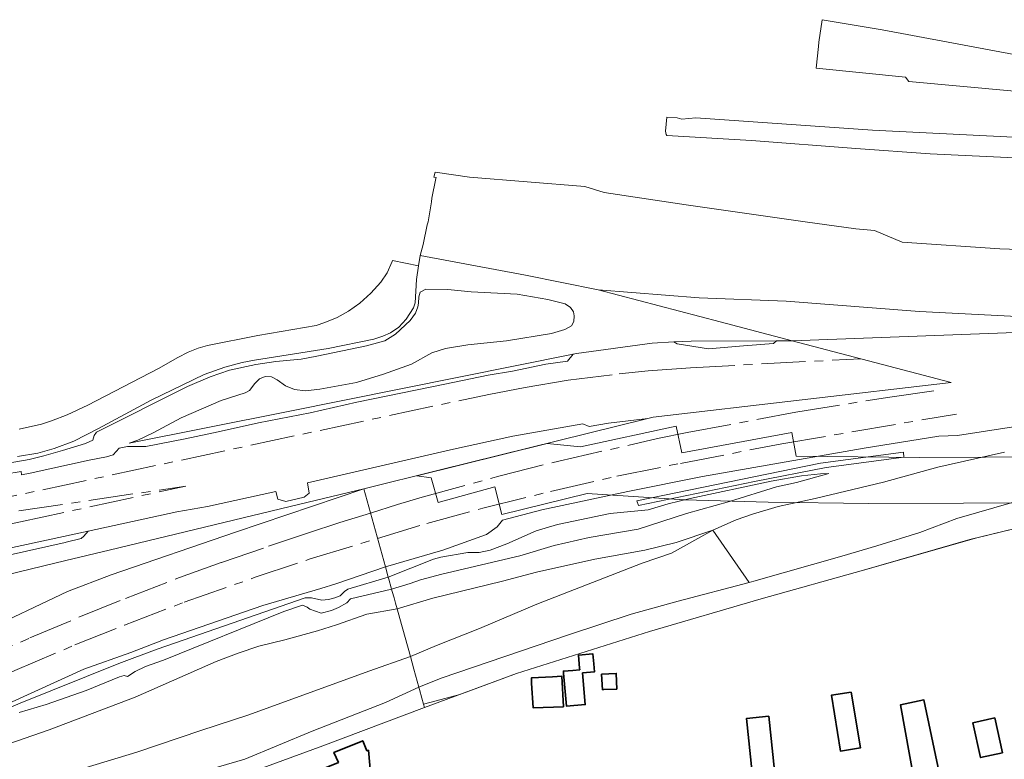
# Model space of a CAD drawing. Extents: x 150256 to 156914, y 461459 to 469481.
# Tile 43 of 256: x 153144 to 153311, y 462735 to 462860. Entities that reach past the tile are written whole.
import ezdxf

# ---------------------------------------------------------------- set-up
doc = ezdxf.new("R2010")
doc.units = 0
doc.header["$LTSCALE"] = 0.75
doc.linetypes.add('AM-AS', pattern=[16, 10, -2, 2, -2])
for name, color, linetype, lineweight in [('B-RO-AM-AS_SPOOR-G', 251, 'AM-AS', 18), ('B-RO-GR-GRAS-GV', 251, 'CONTINUOUS', 13), ('B-RO-GR-STRUIK-GV', 251, 'CONTINUOUS', 13), ('B-RO-IE-TERREINAFSCHEIDING_KUNSTMATIG_HEKWERK-G', 251, 'IE-TERREINAFSCHEIDING-KUNSTMATIG', 18), ('B-RO-IE-TERREINAFSCHEIDING_KUNSTMATIG_MUUR-G', 251, 'IE-TERREINAFSCHEIDING-KUNSTMATIG-DICHT', 18), ('B-RO-KW-KUNSTWERK-GV', 251, 'CONTINUOUS', 18), ('B-RO-KW-KUNSTWERK_GELUIDSWERING_SCHERM-G', 251, 'CONTINUOUS', 18), ('B-RO-OG-BEBOUWING-GV', 6, 'CONTINUOUS', 35), ('B-RO-VH-VERHARDING_GESLOTEN-GV', 251, 'CONTINUOUS', 18), ('B-RO-VH-VERHARDING_HALFVERHARDING-GV', 251, 'CONTINUOUS', 18)]:
    doc.layers.add(name, color=color, linetype=linetype, lineweight=lineweight)
doc.linetypes.add('IE-TERREINAFSCHEIDING-KUNSTMATIG', pattern='A,4,[82,NLCS.SHX,S=0.75,R=90,X=0,Y=0],4,-2', length=10)
doc.linetypes.add('IE-TERREINAFSCHEIDING-KUNSTMATIG-DICHT', pattern='A,8,-1,[82,NLCS.SHX,S=0.75,R=90,X=0,Y=0],-1', length=10)

msp = doc.modelspace()

# ---------------------------------------------------------------- linework, layer by layer
at = {"layer": 'B-RO-AM-AS_SPOOR-G'}
for points in [[(153136.569, 462778.232), (153223.751, 462796.872), (153229.928, 462798.037), (153237.201, 462799.26), (153245.849, 462800.334), (153250.721, 462800.849), (153257.894, 462801.388), (153286.726, 462802.898)], [(153203.751, 462776.755), (153208.315, 462778.238), (153212.5, 462779.465), (153225.705, 462783.115), (153235.59, 462785.571), (153252.295, 462789.381), (153257.335, 462790.404), (153275.72, 462793.866), (153291.628, 462796.418), (153299.752, 462797.591)], [(153204.929, 462772.515), (153213.258, 462775.04), (153222.776, 462777.604), (153234.227, 462780.449), (153245.454, 462783.026), (153256.174, 462785.195), (153273.353, 462788.502), (153302.881, 462793.543)], [(153144.238, 462777.158), (153172.478, 462781.343)], [(153144.53, 462775.318), (153172.478, 462781.343)], [(153136.297, 462751.344), (153146.112, 462755.655), (153154.42, 462759.156), (153162.311, 462762.351), (153171.446, 462765.869), (153178.529, 462768.427), (153186.492, 462771.182), (153193.08, 462773.409), (153198.578, 462775.183), (153203.751, 462776.755)], [(153079.816, 462761.603), (153144.53, 462775.318)], [(152944.36, 462638.389), (152960.967, 462648.232), (152984.571, 462662.221), (153005.909, 462674.832), (153026.607, 462687.098), (153045.225, 462698.078), (153064.725, 462709.436), (153082.748, 462719.631), (153098.398, 462728.135), (153111.99, 462735.19), (153122.491, 462740.43), (153134.21, 462745.954), (153143.559, 462750.134), (153153.719, 462754.484), (153162.124, 462757.816), (153172.245, 462761.71), (153184.256, 462765.92), (153193.515, 462769.022), (153204.929, 462772.515)]]:
    msp.add_lwpolyline(points, dxfattribs=at)
at = {"layer": 'B-RO-GR-GRAS-GV'}
for points in [[(153142.454, 462785.223), (153146.001, 462785.868), (153148.464, 462786.464), (153151.618, 462787.382), (153155.501, 462788.564), (153156.771, 462789.143), (153156.979, 462789.888), (153157.394, 462790.484), (153172.761, 462798.232), (153176.636, 462799.832), (153179.911, 462800.993), (153184.338, 462801.951), (153187.727, 462802.445), (153192.005, 462802.839), (153194.674, 462803.334), (153203.086, 462805.074), (153206.181, 462805.917), (153207.995, 462807.043), (153210.449, 462809.364), (153211.356, 462810.629), (153211.727, 462811.681), (153211.858, 462812.322), (153211.943, 462813.36), (153212.176, 462814.191), (153213.081, 462814.678), (153216.815, 462814.631), (153220.787, 462814.237), (153228.57, 462813.813), (153233.741, 462812.911), (153236.66, 462812.166), (153237.61, 462811.552), (153238.084, 462810.856), (153238.216, 462810.151), (153238.153, 462809.223), (153237.734, 462808.495), (153236.635, 462807.824), (153234.36, 462807.166), (153226.758, 462805.917), (153220.197, 462805.245), (153216.463, 462804.627), (153214.129, 462803.896), (153210.681, 462801.981), (153205.968, 462800.272), (153201.378, 462798.863), (153195.145, 462797.745), (153192.767, 462797.489), (153190.896, 462797.711), (153189.377, 462798.341), (153187.963, 462799.329), (153186.973, 462799.849), (153185.93, 462799.878), (153184.972, 462799.506), (153184.191, 462798.712), (153183.286, 462797.543), (153182.535, 462797.127), (153178.461, 462795.856), (153171.683, 462792.876), (153166.967, 462790.352), (153164.392, 462789.114), (153162.899, 462788.644), (153189.532, 462793.899), (153238.051, 462803.671), (153238.599, 462803.781), (153251.38, 462805.549), (153255.082, 462805.745), (153257.993, 462805.899), (153272.429, 462805.935), (153275.1, 462805.942), (153262.938, 462809.125), (153242.25, 462814.541), (153229.969, 462817.026), (153212.168, 462820.351), (153211.896, 462818.642), (153211.526, 462816.325), (153211.304, 462812.386), (153211.025, 462811.523), (153209.76, 462809.621), (153208.514, 462808.262), (153207.13, 462807.289), (153205.856, 462806.71), (153204.319, 462806.216), (153196.574, 462804.643), (153184.123, 462802.649), (153182.053, 462802.243), (153179.101, 462801.497), (153175.589, 462800.23), (153166.65, 462795.888), (153157.717, 462791.09), (153153.524, 462788.95), (153150.247, 462787.732), (153147.437, 462786.937), (153143.989, 462786.369)], [(153130.095, 462763.416), (153152.217, 462768.75), (153159.532, 462770.514), (153191.808, 462778.297), (153202.6, 462780.9), (153215.305, 462784.037), (153250.668, 462792.77), (153244.016, 462792.019), (153240.763, 462791.433), (153239.663, 462791.866), (153227.827, 462789.803), (153217.256, 462787.515), (153193.058, 462781.895), (153193.348, 462780.163), (153192.53, 462779.473), (153189.432, 462778.75), (153188.04, 462779.165), (153187.722, 462780.446), (153176.142, 462777.9), (153171.001, 462777.004), (153155.957, 462773.724), (153155.255, 462772.859), (153154.789, 462772.488), (153152.272, 462771.848), (153152.077, 462771.804), (153135.155, 462768.027)], [(153318.765, 462792.314), (153307.072, 462790.543), (153303.092, 462789.937), (153299.916, 462789.794), (153287.262, 462787.76), (153259.896, 462782.964), (153247.309, 462780.435), (153232.727, 462777.314), (153226.058, 462775.565), (153225.183, 462774.473), (153223.401, 462773.184), (153216.01, 462770.518), (153206.268, 462767.695), (153206.759, 462765.928), (153214.387, 462769.002), (153215.662, 462769.304), (153220.208, 462770.094), (153222.127, 462770.111), (153223.97, 462770.491), (153226.826, 462771.574), (153231.754, 462773.786), (153235.36, 462774.848), (153244.302, 462776.729), (153250.711, 462777.365), (153254.135, 462778.367), (153257.81, 462779.273), (153271.565, 462782.172), (153276.654, 462783.076), (153279.892, 462783.439), (153281.301, 462783.49), (153275.825, 462781.988), (153272.462, 462781.216), (153264.478, 462778.726), (153257.243, 462776.731), (153249.056, 462774.091), (153240.753, 462772.681), (153234.849, 462771.319), (153229.002, 462769.531), (153215.811, 462766.475), (153212.208, 462765.516), (153210.431, 462764.861), (153207.315, 462763.924), (153207.43, 462763.511), (153207.726, 462762.443), (153207.982, 462761.521), (153208.237, 462760.605), (153214.269, 462762.41), (153226.09, 462765.254), (153231.834, 462766.808), (153241.729, 462769.001), (153250.186, 462770.533), (153255.458, 462771.825), (153261.644, 462773.876), (153265.62, 462775.659), (153268.358, 462776.604), (153272.703, 462777.885), (153278.961, 462779.26), (153290.575, 462782.013), (153299.756, 462784.544), (153311.029, 462787.102)], [(153311.029, 462787.102), (153299.756, 462784.544), (153290.575, 462782.013), (153278.961, 462779.26), (153272.703, 462777.885), (153268.358, 462776.604), (153265.62, 462775.659), (153261.644, 462773.876), (153267.83, 462765.037), (153268.627, 462765.242), (153283.519, 462769.497), (153289.429, 462771.231), (153296.674, 462773.475), (153302.933, 462775.867), (153312.573, 462778.636)], [(153135.155, 462768.027), (153152.077, 462771.804), (153152.272, 462771.848), (153154.789, 462772.488), (153155.255, 462772.859), (153155.957, 462773.724), (153133.451, 462768.884)], [(153134.31, 462740.3), (153144.446, 462744.648), (153161.153, 462751.321), (153167.658, 462753.792), (153172.04, 462755.31), (153192.673, 462762.475), (153193.775, 462762.443), (153195.501, 462762.052), (153196.622, 462762.17), (153197.718, 462762.433), (153198.589, 462762.789), (153199.353, 462763.512), (153199.888, 462763.902), (153206.759, 462765.928), (153206.268, 462767.695), (153197.898, 462764.807), (153195.334, 462764.053), (153185.531, 462761.15), (153168.735, 462755.325), (153163.218, 462753.212), (153155.244, 462750.364), (153138.577, 462742.848)], [(153141.042, 462737.261), (153149.403, 462740.121), (153163.9, 462745.648), (153177.64, 462751.65), (153181.378, 462753.087), (153184.845, 462754.248), (153189.242, 462755.353), (153194.765, 462756.86), (153198.01, 462757.859), (153203.127, 462759.677), (153208.237, 462760.605), (153207.982, 462761.521), (153207.726, 462762.443), (153207.43, 462763.511), (153207.315, 462763.924), (153200.359, 462762.28), (153199.74, 462761.617), (153198.335, 462760.836), (153197.169, 462760.306), (153195.421, 462759.873), (153193.472, 462760.552), (153193.004, 462760.869), (153192.232, 462761.181), (153189.069, 462760.14), (153168.74, 462751.93), (153165.689, 462750.84), (153163.949, 462749.982), (153162.608, 462749.16), (153162.04, 462749.319), (153161.273, 462749.109), (153155.614, 462746.784), (153148.855, 462744.38), (153144.271, 462743.03)]]:
    msp.add_lwpolyline(points, dxfattribs=at)
for points in [[(153248.82, 462778.86), (153279.871, 462785.235), (153293.92, 462787.086), (153293.962, 462786.247), (153280.833, 462784.522), (153268.742, 462782.117), (153249.08, 462778.071)], [(153206.759, 462765.928), (153206.845, 462765.618), (153207.248, 462764.166), (153207.252, 462764.15), (153207.315, 462763.924), (153210.431, 462764.861), (153212.208, 462765.516), (153215.811, 462766.475), (153229.002, 462769.531), (153234.849, 462771.319), (153240.753, 462772.681), (153249.056, 462774.091), (153257.243, 462776.731), (153264.478, 462778.726), (153272.462, 462781.216), (153275.825, 462781.988), (153281.301, 462783.49), (153279.892, 462783.439), (153276.654, 462783.076), (153271.565, 462782.172), (153257.81, 462779.273), (153254.135, 462778.367), (153250.711, 462777.365), (153244.302, 462776.729), (153235.36, 462774.848), (153231.754, 462773.786), (153226.826, 462771.574), (153223.97, 462770.491), (153222.127, 462770.111), (153220.208, 462770.094), (153215.662, 462769.304), (153214.387, 462769.002)], [(153137.673, 462756.503), (153152.469, 462763.535), (153159.886, 462766.36), (153180.887, 462773.551), (153202.6, 462780.9), (153191.808, 462778.297), (153159.532, 462770.514), (153152.217, 462768.75), (153130.095, 462763.416), (153131.832, 462759.802), (153132.804, 462757.779), (153132.996, 462757.38), (153134.209, 462754.856)]]:
    msp.add_lwpolyline(points, close=True, dxfattribs=at)
at = {"layer": 'B-RO-GR-STRUIK-GV'}
for points in [[(153312.573, 462778.636), (153302.933, 462775.867), (153296.674, 462773.475), (153289.429, 462771.231), (153283.519, 462769.497), (153268.627, 462765.242), (153267.83, 462765.037), (153255.82, 462761.88), (153247.865, 462759.693), (153237.257, 462756.191), (153215.72, 462748.878), (153211.918, 462747.353), (153212.036, 462746.928), (153212.437, 462745.487), (153212.716, 462744.48), (153214.871, 462745.048), (153218.853, 462746.097), (153228.427, 462749.662), (153250.957, 462756.764), (153269.854, 462762.304), (153287.182, 462767.145), (153305.165, 462772.327), (153320.263, 462775.976)], [(153144.271, 462743.03), (153148.855, 462744.38), (153155.614, 462746.784), (153161.273, 462749.109), (153162.04, 462749.319), (153162.608, 462749.16), (153163.949, 462749.982), (153165.689, 462750.84), (153168.74, 462751.93), (153189.069, 462760.14), (153192.232, 462761.181), (153193.004, 462760.869), (153193.472, 462760.552), (153195.421, 462759.873), (153197.169, 462760.306), (153198.335, 462760.836), (153199.74, 462761.617), (153200.359, 462762.28), (153207.315, 462763.924), (153207.252, 462764.15), (153207.248, 462764.166), (153206.845, 462765.618), (153206.759, 462765.928), (153199.888, 462763.902), (153199.353, 462763.512), (153198.589, 462762.789), (153197.718, 462762.433), (153196.622, 462762.17), (153195.501, 462762.052), (153193.775, 462762.443), (153192.673, 462762.475), (153172.04, 462755.31), (153167.658, 462753.792), (153161.153, 462751.321), (153144.446, 462744.648), (153134.31, 462740.3)], [(153141.507, 462728.248), (153155.49, 462733.671), (153164.196, 462736.359), (153175.051, 462740.031), (153183.176, 462742.646), (153203.462, 462750.049), (153210.49, 462752.495), (153208.698, 462758.947), (153208.237, 462760.605), (153203.127, 462759.677), (153198.01, 462757.859), (153194.765, 462756.86), (153189.242, 462755.353), (153184.845, 462754.248), (153181.378, 462753.087), (153177.64, 462751.65), (153163.9, 462745.648), (153149.403, 462740.121), (153141.042, 462737.261)], [(153138.21, 462719.732), (153147.965, 462723.519), (153160.136, 462727.94), (153169.663, 462731.083), (153174.944, 462732.95), (153182.477, 462735.151), (153193.881, 462739.911), (153206.29, 462744.738), (153211.918, 462747.353), (153211.077, 462750.382), (153210.49, 462752.495), (153203.462, 462750.049), (153183.176, 462742.646), (153175.051, 462740.031), (153164.196, 462736.359), (153155.49, 462733.671), (153141.507, 462728.248)], [(153137.193, 462716.342), (153145.709, 462719.784), (153151.646, 462721.87), (153165.512, 462726.622), (153174.855, 462729.865), (153185.524, 462733.679), (153195.662, 462737.422), (153212.879, 462743.892), (153212.716, 462744.48), (153212.437, 462745.487), (153212.036, 462746.928), (153211.918, 462747.353), (153206.29, 462744.738), (153193.881, 462739.911), (153182.477, 462735.151), (153174.944, 462732.95), (153169.663, 462731.083), (153160.136, 462727.94), (153147.965, 462723.519), (153138.21, 462719.732)]]:
    msp.add_lwpolyline(points, dxfattribs=at)
for points in [[(153214.902, 462754.391), (153222.172, 462757.278), (153231.888, 462761.371), (153249.697, 462768.309), (153254.67, 462770.016), (153261.644, 462773.876), (153255.458, 462771.825), (153250.186, 462770.533), (153241.729, 462769.001), (153231.834, 462766.808), (153226.09, 462765.254), (153214.269, 462762.41), (153208.237, 462760.605), (153208.698, 462758.947), (153210.49, 462752.495)], [(153210.49, 462752.495), (153211.077, 462750.382), (153211.918, 462747.353), (153215.72, 462748.878), (153237.257, 462756.191), (153247.865, 462759.693), (153255.82, 462761.88), (153267.83, 462765.037), (153261.644, 462773.876), (153254.67, 462770.016), (153249.697, 462768.309), (153231.888, 462761.371), (153222.172, 462757.278), (153214.902, 462754.391)]]:
    msp.add_lwpolyline(points, close=True, dxfattribs=at)
at = {"layer": 'B-RO-IE-TERREINAFSCHEIDING_KUNSTMATIG_HEKWERK-G'}
msp.add_lwpolyline([(153195.334, 462764.053), (153197.898, 462764.807)], dxfattribs=at)
at = {"layer": 'B-RO-IE-TERREINAFSCHEIDING_KUNSTMATIG_MUUR-G'}
msp.add_lwpolyline([(153293.92, 462787.086), (153279.871, 462785.235), (153248.82, 462778.86)], dxfattribs=at)
at = {"layer": 'B-RO-KW-KUNSTWERK-GV'}
msp.add_lwpolyline([(153352.366, 462779.075), (153352.353, 462786.048), (153352.357, 462786.465), (153296.711, 462786.2), (153275.756, 462786.393), (153275.037, 462790.432), (153256.444, 462786.969), (153255.451, 462791.52), (153239.295, 462788.021), (153233.625, 462788.561), (153211.583, 462783.118), (153213.994, 462782.763), (153215.192, 462778.563), (153224.759, 462781.228), (153225.942, 462776.543), (153240.391, 462780.081), (153256.866, 462779.049), (153271.057, 462778.607), (153288.012, 462778.386), (153352.369, 462778.644)], close=True, dxfattribs=at)
at = {"layer": 'B-RO-KW-KUNSTWERK_GELUIDSWERING_SCHERM-G'}
for points in [[(153306.324, 462772.607), (153320.263, 462775.976), (153337.083, 462780.266), (153345.466, 462757.489), (153351.893, 462740.549)], [(153212.879, 462743.892), (153228.427, 462749.662), (153250.957, 462756.764), (153269.854, 462762.304), (153287.182, 462767.145), (153306.324, 462772.607)], [(153185.524, 462733.679), (153195.662, 462737.422), (153212.879, 462743.892)]]:
    msp.add_lwpolyline(points, dxfattribs=at)
at = {"layer": 'B-RO-OG-BEBOUWING-GV'}
for points in [[(153236.426, 462749.701), (153236.885, 462744.127), (153240.078, 462744.39), (153239.637, 462749.744), (153241.627, 462749.908), (153241.513, 462751.29), (153241.375, 462752.968), (153238.952, 462752.768), (153239.134, 462750.548), (153239.156, 462750.28), (153237.961, 462750.181), (153236.397, 462750.053)], [(153234.521, 462749.105), (153230.96, 462748.901), (153231.016, 462748.009), (153231.283, 462743.82), (153236.391, 462744.009), (153236.122, 462749.197)], [(153245.432, 462746.971), (153245.325, 462749.674), (153242.838, 462749.512), (153243.009, 462746.894), (153243.216, 462746.917)], [(153285.076, 462746.511), (153281.738, 462745.962), (153283.295, 462736.497), (153286.633, 462737.046)], [(153297.167, 462731.785), (153299.525, 462720.581), (153306.446, 462722.038), (153304.204, 462732.693), (153300.197, 462731.85), (153297.394, 462745.168), (153293.408, 462744.342), (153295.738, 462731.535)], [(153268.353, 462732.826), (153272.111, 462733.23), (153271.123, 462742.423), (153267.365, 462742.019)], [(153310.693, 462736.232), (153309.382, 462742.145), (153305.667, 462741.321), (153306.978, 462735.409)], [(153204.115, 462728.456), (153203.387, 462736.675), (153203.152, 462736.579), (153202.447, 462738.277), (153197.566, 462736.289), (153198.307, 462734.593), (153195.935, 462733.62), (153196.453, 462727.776)]]:
    msp.add_lwpolyline(points, close=True, dxfattribs=at)
at = {"layer": 'B-RO-VH-VERHARDING_GESLOTEN-GV'}
msp.add_lwpolyline([(153143.989, 462786.369), (153147.437, 462786.937), (153150.247, 462787.732), (153153.524, 462788.95), (153157.717, 462791.09), (153166.65, 462795.888), (153175.589, 462800.23), (153179.101, 462801.497), (153182.053, 462802.243), (153184.123, 462802.649), (153196.574, 462804.643), (153204.319, 462806.216), (153205.856, 462806.71), (153207.13, 462807.289), (153208.514, 462808.262), (153209.76, 462809.621), (153211.025, 462811.523), (153211.304, 462812.386), (153211.526, 462816.325), (153211.896, 462818.642), (153207.455, 462819.52), (153207.416, 462819.371), (153206.548, 462817.448), (153205.49, 462815.842), (153203.819, 462813.977), (153201.959, 462812.296), (153200.018, 462810.976), (153198.107, 462809.893), (153196.023, 462809.014), (153194.536, 462808.551), (153184.689, 462806.813), (153176.149, 462805.14), (153174.586, 462804.684), (153172.897, 462804), (153171.145, 462803.097), (153167.899, 462801.27), (153155.93, 462795.02), (153152.395, 462793.411), (153149.788, 462792.383), (153148.066, 462791.843), (153144.324, 462790.96)], dxfattribs=at)
msp.add_lwpolyline([(153293.92, 462787.086), (153279.871, 462785.235), (153248.82, 462778.86), (153249.08, 462778.071), (153268.742, 462782.117), (153280.833, 462784.522), (153293.962, 462786.247)], close=True, dxfattribs=at)
at = {"layer": 'B-RO-VH-VERHARDING_HALFVERHARDING-GV'}
for points in [[(153313.545, 462854.18), (153290.339, 462858.537), (153280.189, 462860.264), (153279.62, 462856.47), (153279.526, 462855.718), (153279.169, 462852.06), (153294.29, 462850.535), (153294.833, 462849.805), (153312.739, 462848.186)], [(153335.251, 462839.233), (153288.707, 462841.586), (153258.809, 462843.649), (153256.422, 462843.458), (153255.647, 462843.655), (153253.872, 462843.784), (153253.669, 462841.417), (153253.779, 462840.83), (153253.885, 462840.644), (153268.198, 462839.822), (153285.874, 462838.458), (153298.47, 462837.578), (153313.901, 462836.853)], [(153328.395, 462820.872), (153310.251, 462821.522), (153293.693, 462822.638), (153289.003, 462824.595), (153285.885, 462824.899), (153277.318, 462826.092), (153257.157, 462828.939), (153243.295, 462831.001), (153240.013, 462832.053), (153220.523, 462833.606), (153214.703, 462834.472), (153214.487, 462833.618), (153214.836, 462833.552), (153214.806, 462833.384), (153214.149, 462830.07), (153214.074, 462829.421), (153213.479, 462826.082), (153213.349, 462825.542), (153212.633, 462822.226), (153212.168, 462820.351), (153229.969, 462817.026), (153242.25, 462814.541), (153259.365, 462813.206), (153274.055, 462812.632), (153296.666, 462810.92), (153317.544, 462809.8)], [(153346.065, 462808.571), (153275.1, 462805.942), (153302, 462798.9), (153251.6, 462793), (153250.668, 462792.77), (153215.305, 462784.037), (153202.6, 462780.9), (153206.268, 462767.695), (153216.01, 462770.518), (153223.401, 462773.184), (153225.183, 462774.473), (153226.058, 462775.565), (153232.727, 462777.314), (153247.309, 462780.435), (153259.896, 462782.964), (153287.262, 462787.76), (153299.916, 462789.794), (153303.092, 462789.937), (153307.072, 462790.543), (153318.765, 462792.314)], [(153133.451, 462768.884), (153155.957, 462773.724), (153171.001, 462777.004), (153176.142, 462777.9), (153187.722, 462780.446), (153188.04, 462779.165), (153189.432, 462778.75), (153192.53, 462779.473), (153193.348, 462780.163), (153193.058, 462781.895), (153217.256, 462787.515), (153227.827, 462789.803), (153239.663, 462791.866), (153240.763, 462791.433), (153244.016, 462792.019), (153250.668, 462792.77), (153251.6, 462793), (153302, 462798.9), (153275.1, 462805.942), (153272.429, 462805.935), (153271.947, 462805.488), (153266.853, 462805.062), (153260.92, 462804.586), (153255.661, 462805.407), (153255.082, 462805.745), (153251.38, 462805.549), (153238.599, 462803.781), (153238.051, 462803.671), (153237.095, 462802.488), (153233.401, 462801.999), (153227.789, 462800.79), (153223.637, 462800.14), (153216.347, 462798.572), (153201.421, 462795.537), (153193.527, 462793.77), (153184.773, 462792.075), (153177.971, 462790.531), (153172.405, 462789.364), (153165.704, 462788.046), (153162.649, 462788.078), (153161.245, 462787.783), (153160.197, 462786.621), (153159.059, 462786.289), (153156.146, 462785.766), (153146.183, 462783.521), (153144.718, 462783.253), (153144.629, 462783.814), (153139.072, 462782.912)], [(153138.577, 462742.848), (153155.244, 462750.364), (153163.218, 462753.212), (153168.735, 462755.325), (153185.531, 462761.15), (153195.334, 462764.053), (153197.898, 462764.807), (153206.268, 462767.695), (153202.6, 462780.9), (153180.887, 462773.551), (153159.886, 462766.36), (153152.469, 462763.535), (153137.673, 462756.503)]]:
    msp.add_lwpolyline(points, dxfattribs=at)
msp.add_lwpolyline([(153352.366, 462779.075), (153352.353, 462786.048), (153352.357, 462786.465), (153296.711, 462786.2), (153275.756, 462786.393), (153275.037, 462790.432), (153256.444, 462786.969), (153255.451, 462791.52), (153239.295, 462788.021), (153233.625, 462788.561), (153211.583, 462783.118), (153213.994, 462782.763), (153215.192, 462778.563), (153224.759, 462781.228), (153225.942, 462776.543), (153240.391, 462780.081), (153256.866, 462779.049), (153271.057, 462778.607), (153288.012, 462778.386), (153352.369, 462778.644)], close=True, dxfattribs=at)

doc.saveas('drawing.dxf')
